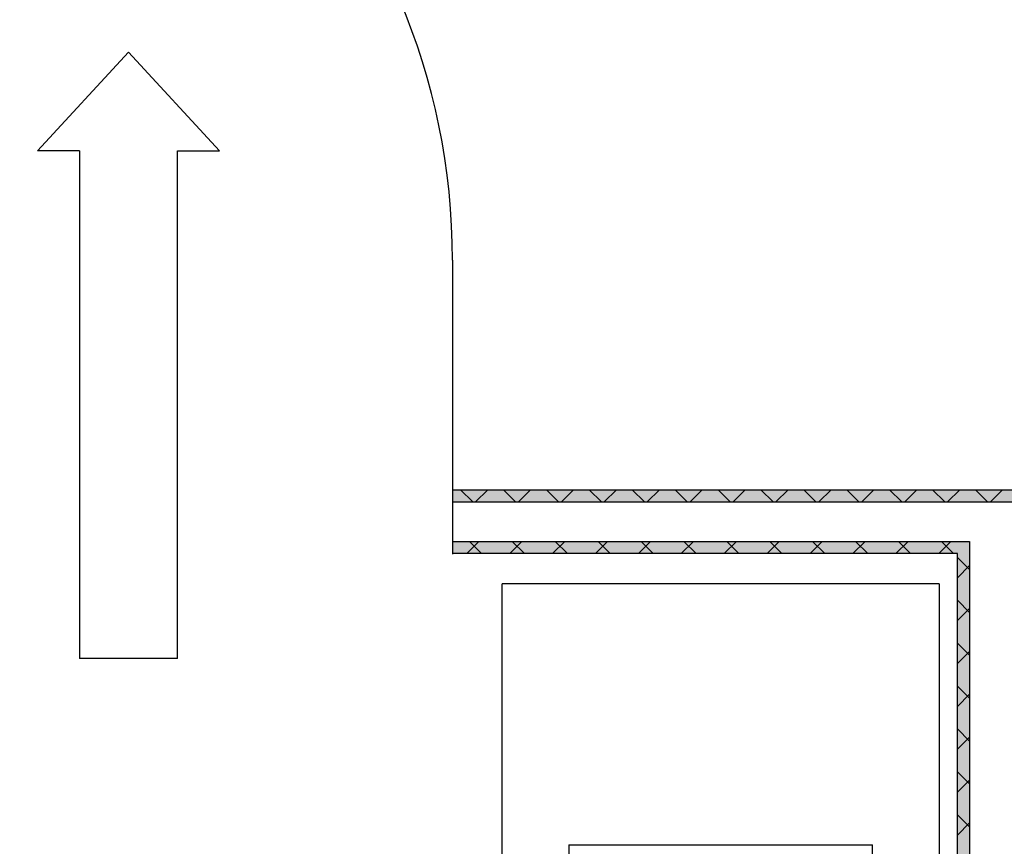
# Model space of a CAD drawing. Header units: millimetres. Extents: x 0 to 40100, y 0 to 29075.
# Tile 69 of 119: x 9782 to 11404, y 25293 to 26656. Entities that reach past the tile are written whole.
import ezdxf

# ---------------------------------------------------------------- set-up
doc = ezdxf.new("R2010")
doc.units = ezdxf.units.MM
doc.header["$MEASUREMENT"] = 0
doc.linetypes.add('AUSGEZOGEN', pattern=[0, 0])
doc.layers.get('0').update_dxf_attribs({"linetype": 'CONTINUOUS'})
for name, color, linetype, true_color in [('ibmp_KT_Beschriftung', 1, 'AUSGEZOGEN', 0xff0000), ('ibmp_KT_Einrichtung', 7, 'AUSGEZOGEN', 0x000080), ('ibmp_KT_Fenster_Türen_Durchbrüche', 7, 'AUSGEZOGEN', 0x008080), ('ibmp_KT_Grundriss', 6, 'AUSGEZOGEN', 0xff00ff), ('ibmp_KT_Grundriss_Grundfläche', 7, 'AUSGEZOGEN', 0xffc6ff), ('ibmp_KT_Grundriss_Schraffur', 6, 'AUSGEZOGEN', 0xff00ff)]:
    doc.layers.add(name, color=color, linetype=linetype, true_color=true_color)
doc.styles.get("Standard").update_dxf_attribs({"font": 'TXT.SHX'})

# ---------------------------------------------------------------- blocks, each defined once
blk = doc.blocks.new('_SWS_COLOR_BLOCK_12')
at = {"layer": 'ibmp_KT_Grundriss_Grundfläche', "color": 0, "true_color": 0xfefefe}
for points in [[(10495, 25861.5), (17110, 25881.5), (17110, 25861.5)], [(10495, 25861.5), (10495, 25881.5), (17110, 25881.5)]]:
    blk.add_solid(points, dxfattribs=at)
at = {"color": 0, "true_color": 0x000000}
blk.add_attdef('', (0, 0), '', height=1, dxfattribs=at)
blk = doc.blocks.new('_SWS_COLOR_BLOCK_80')
at = {"layer": 'ibmp_KT_Grundriss_Grundfläche', "color": 0, "true_color": 0xfefefe}
for points in [[(11327.3, 25776.2), (11347.3, 25796.2), (11347.3, 23766.5)], [(11327.3, 25776.2), (11347.3, 23766.5), (11327.3, 23786.5)]]:
    blk.add_solid(points, dxfattribs=at)
at = {"color": 0, "true_color": 0x000000}
blk.add_attdef('', (0, 0), '', height=1, dxfattribs=at)
blk = doc.blocks.new('_SWS_COLOR_BLOCK_85')
at = {"layer": 'ibmp_KT_Grundriss_Grundfläche', "color": 0, "true_color": 0xfefefe}
for points in [[(10495, 25776.2), (11347.3, 25796.2), (11327.3, 25776.2)], [(10495, 25776.2), (10495, 25796.2), (11347.3, 25796.2)]]:
    blk.add_solid(points, dxfattribs=at)
at = {"color": 0, "true_color": 0x000000}
blk.add_attdef('', (0, 0), '', height=1, dxfattribs=at)
blk = doc.blocks.new('BLOCK_00372')
at = {"layer": 'ibmp_KT_Einrichtung', "color": 0, "linetype": 'AUSGEZOGEN', "true_color": 0x000000}
for p, q in [((11297.1, 25726.1), (10577.1, 25726.1)), ((10577.1, 24016.1), (10577.1, 25726.1)), ((11297.1, 25726.1), (11297.1, 24016.1)), ((10687.1, 25296.1), (10687.1, 24816.1)), ((10687.1, 25296.1), (11187.1, 25296.1)), ((11187.1, 24816.1), (11187.1, 25296.1))]:
    blk.add_line(p, q, dxfattribs=at)
at = {"color": 0, "true_color": 0x000000}
blk.add_attdef('', (0, 0), '', height=1, dxfattribs=at)
blk = doc.blocks.new('BLOCK_00438')
at = {"layer": 'ibmp_KT_Beschriftung', "color": 0, "linetype": 'AUSGEZOGEN', "true_color": 0x000000}
for p, q in [((9811.1, 26440.24), (9961.1, 26603.1)), ((9961.1, 26603.1), (10111.1, 26440.24)), ((9880.34, 26440.24), (9811.1, 26440.24)), ((9880.34, 26440.24), (9880.34, 25603.1)), ((10041.86, 26440.24), (10111.1, 26440.24)), ((10041.86, 25603.1), (10041.86, 26440.24)), ((10041.86, 25603.1), (9880.34, 25603.1))]:
    blk.add_line(p, q, dxfattribs=at)
at = {"color": 0, "true_color": 0x000000}
blk.add_attdef('', (0, 0), '', height=1, dxfattribs=at)
blk = doc.blocks.new('BLOCK_00471')
at = {"layer": 'ibmp_KT_Fenster_Türen_Durchbrüche', "color": 0, "linetype": 'AUSGEZOGEN', "true_color": 0x000000}
blk.add_line((10495.1, 26260.1), (10495.1, 25775.1), dxfattribs=at)
blk.add_arc((9395.1, 26260.1), 1100, 0, 90, dxfattribs=at)
at = {"color": 0, "true_color": 0x000000}
blk.add_attdef('', (0, 0), '', height=1, dxfattribs=at)

msp = doc.modelspace()

# ---------------------------------------------------------------- linework, layer by layer
at = {"layer": 'ibmp_KT_Grundriss', "color": 0, "linetype": 'AUSGEZOGEN', "true_color": 0x000000}
for p, q in [((10495.1, 25881.48), (17110.1, 25881.48)), ((10495.1, 25861.48), (17110.1, 25861.48)), ((10495.1, 25796.26), (11347.24, 25796.26)), ((11347.24, 25796.26), (11347.24, 23766.48)), ((11327.24, 25776.26), (10495.1, 25776.26)), ((11327.24, 23786.48), (11327.24, 25776.26))]:
    msp.add_line(p, q, dxfattribs=at)
at = {"layer": 'ibmp_KT_Grundriss_Schraffur', "color": 0, "linetype": 'AUSGEZOGEN', "true_color": 0x000000}
for p, q in [((10528.46, 25861.48), (10508.46, 25881.48)), ((10553.21, 25881.48), (10533.21, 25861.48)), ((10579.17, 25881.48), (10599.17, 25861.48)), ((10623.92, 25881.48), (10603.92, 25861.48)), ((10669.88, 25861.48), (10649.88, 25881.48)), ((10674.63, 25861.48), (10694.63, 25881.48)), ((10720.59, 25881.48), (10740.59, 25861.48)), ((10765.34, 25881.48), (10745.34, 25861.48)), ((10811.3, 25861.48), (10791.3, 25881.48)), ((10816.05, 25861.48), (10836.05, 25881.48)), ((10862.01, 25881.48), (10882.01, 25861.48)), ((10906.76, 25881.48), (10886.76, 25861.48)), ((10952.72, 25861.48), (10932.72, 25881.48)), ((10957.47, 25861.48), (10977.47, 25881.48)), ((11003.43, 25881.48), (11023.43, 25861.48)), ((11048.18, 25881.48), (11028.18, 25861.48)), ((11094.14, 25861.48), (11074.14, 25881.48)), ((11098.89, 25861.48), (11118.89, 25881.48)), ((11144.85, 25881.48), (11164.85, 25861.48)), ((11189.6, 25881.48), (11169.6, 25861.48)), ((11235.56, 25861.48), (11215.56, 25881.48)), ((11240.31, 25861.48), (11260.31, 25881.48)), ((11286.27, 25881.48), (11306.27, 25861.48)), ((11331.02, 25881.48), (11311.02, 25861.48)), ((11376.98, 25861.48), (11356.98, 25881.48)), ((11381.73, 25861.48), (11401.73, 25881.48)), ((10518.69, 25776.26), (10538.69, 25796.26)), ((10522.98, 25796.26), (10542.98, 25776.26)), ((10609.4, 25796.26), (10589.4, 25776.26)), ((10613.69, 25776.26), (10593.69, 25796.26)), ((10660.11, 25776.26), (10680.11, 25796.26)), ((10664.4, 25796.26), (10684.4, 25776.26)), ((10750.82, 25796.26), (10730.82, 25776.26)), ((10755.11, 25776.26), (10735.11, 25796.26)), ((10801.53, 25776.26), (10821.53, 25796.26)), ((10805.82, 25796.26), (10825.82, 25776.26)), ((10892.24, 25796.26), (10872.24, 25776.26)), ((10896.53, 25776.26), (10876.53, 25796.26)), ((10942.95, 25776.26), (10962.95, 25796.26)), ((10947.24, 25796.26), (10967.24, 25776.26)), ((11033.66, 25796.26), (11013.66, 25776.26)), ((11037.95, 25776.26), (11017.95, 25796.26)), ((11084.37, 25776.26), (11104.37, 25796.26)), ((11088.66, 25796.26), (11108.66, 25776.26)), ((11175.08, 25796.26), (11155.08, 25776.26)), ((11179.37, 25776.26), (11159.37, 25796.26)), ((11225.79, 25776.26), (11245.79, 25796.26)), ((11230.08, 25796.26), (11250.08, 25776.26)), ((11316.5, 25796.26), (11296.5, 25776.26)), ((11320.79, 25776.26), (11300.79, 25796.26)), ((11327.24, 25769.8), (11347.24, 25749.8)), ((11347.24, 25756.28), (11327.24, 25736.28)), ((11347.24, 25679.1), (11327.24, 25699.1)), ((11327.24, 25665.58), (11347.24, 25685.58)), ((11327.24, 25628.38), (11347.24, 25608.38)), ((11327.24, 25594.86), (11347.24, 25614.86)), ((11347.24, 25537.68), (11327.24, 25557.68)), ((11327.24, 25524.16), (11347.24, 25544.16)), ((11327.24, 25486.96), (11347.24, 25466.96)), ((11327.24, 25453.44), (11347.24, 25473.44)), ((11347.24, 25396.26), (11327.24, 25416.26)), ((11327.24, 25382.74), (11347.24, 25402.74)), ((11327.24, 25345.54), (11347.24, 25325.54)), ((11327.24, 25312.02), (11347.24, 25332.02))]:
    msp.add_line(p, q, dxfattribs=at)

# ---------------------------------------------------------------- block references
at = {"layer": 'ibmp_KT_Beschriftung', "color": 0, "true_color": 0x000000}
msp.add_blockref('BLOCK_00438', (0, 0), dxfattribs=at)
at = {"layer": 'ibmp_KT_Einrichtung', "color": 0, "true_color": 0x000000}
msp.add_blockref('BLOCK_00372', (0, 0), dxfattribs=at)
at = {"layer": 'ibmp_KT_Fenster_Türen_Durchbrüche', "color": 0, "true_color": 0x000000}
msp.add_blockref('BLOCK_00471', (0, 0), dxfattribs=at)
at = {"layer": 'ibmp_KT_Grundriss_Grundfläche', "color": 0, "true_color": 0x000000}
for name in ['_SWS_COLOR_BLOCK_12', '_SWS_COLOR_BLOCK_85', '_SWS_COLOR_BLOCK_80']:
    msp.add_blockref(name, (0, 0), dxfattribs=at)

doc.saveas('drawing.dxf')
